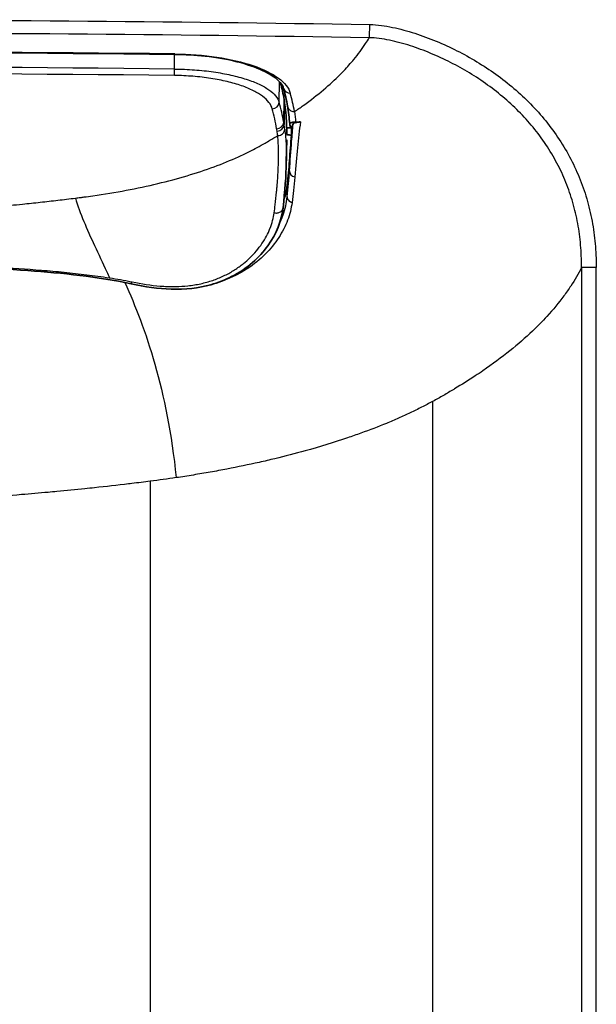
# Model space of a CAD drawing. Header units: millimetres. Extents: x 437 to 2596, y 423 to 1674.
# Tile 49 of 97: x 1235 to 1276, y 1486 to 1556. Entities that reach past the tile are written whole.
import ezdxf

# ---------------------------------------------------------------- set-up
doc = ezdxf.new("R2010")
doc.units = ezdxf.units.MM
doc.header["$LTSCALE"] = 5
doc.layers.add('0_CWD_4', color=7, linetype='Continuous', lineweight=25)
doc.layers.add('0_CWD_Line_035', color=7, linetype='Continuous', lineweight=35)

msp = doc.modelspace()

# ---------------------------------------------------------------- linework, layer by layer
at = {"layer": '0_CWD_4'}
for p, q in [((1245.562, 1552.359), (1245.562, 1553.402)), ((1250.028, 1551.817), (1250.028, 1551.816)), ((1253.002, 1549.998), (1253.027, 1551.449)), ((1253.318, 1548.579), (1253.346, 1550.197)), ((1253.374, 1550.028), (1253.345, 1548.411)), ((1253.73, 1545.108), (1253.73, 1545.837)), ((1253.566, 1543.267), (1253.566, 1544.091)), ((1274.494, 1538.255), (1274.494, 1368.369)), ((1275.54, 1538.255), (1274.494, 1538.255)), ((1275.534, 1302.657), (1275.542, 1538.255)), ((1263.908, 1528.725), (1263.905, 1387.168)), ((1243.835, 1523.052), (1243.834, 1387.167))]:
    msp.add_line(p, q, dxfattribs=at)
for centre, major_axis, ratio, start_param, end_param in [((1216.638, 1242.448), (909.717, 0), 0.34202, 1.53897, 1.602623), ((1245.586, 1553.902), (-0.005, -0.5), 0.029903, 0, 0.349244), ((1216.637, 1241.738), (-909.066, 0), 0.341866, 4.680566, 4.744212), ((1216.638, 1241.315), (-908.543, 0), 0.34202, 4.680564, 4.744214), ((1245.547, 1552.368), (-0.005, -0.5), 0.029903, 0.349232, 1.553634), ((1253.789, 1551.118), (-0.482, -0.133), 0.935556, 0.000714, 1.318761), ((1138.338, 1546.931), (115.962, 0), 0.34202, 0.060526, 0.093858), ((1252.505, 1550.007), (0.482, 0.133), 0.935556, 4.460354, 5.978492), ((1138.587, 1546.329), (114.922, -0.003), 0.340535, 0.057581, 0.093951), ((1138.521, 1545.867), (114.487, 0), 0.34202, 0.057511, 0.093861), ((1252.819, 1548.587), (0.493, 0.083), 0.938139, 4.555754, 6.087062), ((1144.618, 1546.459), (108.881, -0.015), 0.340445, 0.053085, 0.057627), ((1144.553, 1545.986), (108.446, 0), 0.34202, 0.052973, 0.057514), ((1252.846, 1548.419), (0.494, 0.077), 0.938375, 4.567931, 6.100888), ((1133.899, 1545.79), (119.114, 0), 0.34202, 0.044992, 0.053025), ((1133.968, 1546.367), (119.545, -0.13), 0.340531, 0.045369, 0.053405), ((1254.23, 1545.108), (-0.499, 0.034), 0.878973, 0.077513, 1.380752), ((1252.747, 1542.306), (0.33, -0.04), 0.552995, 4.451479, 4.874484)]:
    msp.add_ellipse(centre, major_axis=major_axis, ratio=ratio, start_param=start_param, end_param=end_param, dxfattribs=at)
for points in [[(1216.638, 1555.865), (1230.914, 1555.865), (1245.183, 1555.751), (1259.444, 1555.523)], [(1259.4, 1554.583), (1245.154, 1554.811), (1230.9, 1554.926), (1216.638, 1554.926)], [(1245.586, 1553.432), (1246.606, 1553.421), (1248.635, 1553.263), (1251.255, 1552.652), (1253.113, 1551.743), (1253.687, 1551.018), (1253.789, 1550.648)], [(1254.087, 1549.33), (1254.119, 1549.093), (1254.145, 1548.845), (1254.165, 1548.587)], [(1253.566, 1543.267), (1253.635, 1543.919), (1253.691, 1544.528), (1253.73, 1545.108)], [(1238.513, 1543.181), (1238.634, 1543.196), (1238.755, 1543.212), (1238.876, 1543.227)], [(1253.566, 1543.267), (1253.57, 1543.187), (1253.638, 1543.008), (1253.82, 1542.898), (1253.911, 1542.871)], [(1240.946, 1537.512), (1241.463, 1537.432), (1241.977, 1537.342), (1242.488, 1537.235)], [(1249.275, 1537.759), (1249.275, 1537.759), (1249.276, 1537.759), (1249.276, 1537.759)], [(1242.031, 1537.178), (1243.51, 1533.876), (1245.025, 1529.599), (1245.678, 1523.305)], [(1245.678, 1523.305), (1245.07, 1523.216), (1244.455, 1523.131), (1243.835, 1523.052)]]:
    msp.add_open_spline(points, degree=3, dxfattribs=at)
for points, knots in [([(1259.4, 1554.583), (1259.407, 1554.628), (1259.413, 1554.702), (1259.419, 1554.795), (1259.425, 1554.889), (1259.43, 1555.001), (1259.434, 1555.126), (1259.439, 1555.251), (1259.442, 1555.39), (1259.444, 1555.523)], [0, 0, 0, 0, 0.3333333, 0.3333333, 0.3333333, 0.6666667, 0.6666667, 0.6666667, 0.9999967, 0.9999967, 0.9999967, 0.9999967]), ([(1259.444, 1555.523), (1259.72, 1555.518), (1260.263, 1555.469), (1261.331, 1555.28), (1262.643, 1554.922), (1264.178, 1554.356), (1266.135, 1553.455), (1267.981, 1552.343), (1269.704, 1550.995), (1270.888, 1549.889), (1271.965, 1548.684), (1272.931, 1547.367), (1273.757, 1545.957), (1274.425, 1544.488), (1274.94, 1542.956), (1275.302, 1541.354), (1275.471, 1540.005), (1275.525, 1539.054), (1275.536, 1538.576), (1275.538, 1538.356), (1275.538, 1538.271), (1275.538, 1538.255)], [0, 0, 0, 0, 0.031438, 0.062875, 0.12575, 0.188626, 0.251501, 0.377251, 0.440127, 0.503002, 0.565877, 0.628752, 0.691628, 0.754503, 0.817378, 0.880253, 0.943129, 0.974566, 0.990285, 0.998145, 1, 1, 1, 1]), ([(1254.087, 1549.33), (1254.301, 1549.475), (1254.646, 1549.715), (1255.468, 1550.319), (1256.474, 1551.134), (1257.52, 1552.136), (1258.413, 1553.139), (1258.995, 1553.926), (1259.317, 1554.442), (1259.4, 1554.583)], [0, 0, 0, 0, 0.087366, 0.144599, 0.359224, 0.564309, 0.716931, 0.92297, 1, 1, 1, 1]), ([(1274.494, 1538.255), (1274.494, 1538.259), (1274.494, 1538.263), (1274.494, 1538.266), (1274.494, 1538.278), (1274.494, 1538.289), (1274.494, 1538.301), (1274.494, 1538.317), (1274.494, 1538.333), (1274.494, 1538.35), (1274.494, 1538.362), (1274.494, 1538.374), (1274.494, 1538.386), (1274.493, 1538.423), (1274.493, 1538.459), (1274.493, 1538.495), (1274.492, 1538.56), (1274.491, 1538.624), (1274.49, 1538.689), (1274.489, 1538.753), (1274.487, 1538.818), (1274.485, 1538.883), (1274.477, 1539.141), (1274.463, 1539.398), (1274.444, 1539.654), (1274.406, 1540.166), (1274.344, 1540.676), (1274.258, 1541.181), (1274.172, 1541.687), (1274.061, 1542.189), (1273.926, 1542.68), (1273.792, 1543.171), (1273.633, 1543.651), (1273.451, 1544.121), (1273.269, 1544.59), (1273.063, 1545.051), (1272.831, 1545.502), (1272.6, 1545.953), (1272.344, 1546.395), (1272.065, 1546.824), (1271.787, 1547.252), (1271.486, 1547.667), (1271.166, 1548.065), (1270.847, 1548.462), (1270.51, 1548.843), (1270.155, 1549.208), (1269.8, 1549.574), (1269.427, 1549.924), (1269.036, 1550.26), (1268.645, 1550.596), (1268.236, 1550.918), (1267.817, 1551.221), (1266.979, 1551.828), (1266.098, 1552.361), (1265.181, 1552.826), (1264.723, 1553.059), (1264.256, 1553.275), (1263.778, 1553.473), (1263.301, 1553.671), (1262.813, 1553.851), (1262.322, 1554.009), (1261.83, 1554.167), (1261.335, 1554.302), (1260.842, 1554.404), (1260.596, 1554.455), (1260.351, 1554.499), (1260.109, 1554.53), (1259.867, 1554.562), (1259.628, 1554.582), (1259.4, 1554.583)], [0.0000067, 0.0000067, 0.0000067, 0.0000067, 0.0004576, 0.0004576, 0.0004576, 0.0018305, 0.0018305, 0.0018305, 0.0037954, 0.0037954, 0.0037954, 0.0052691, 0.0052691, 0.0052691, 0.0096901, 0.0096901, 0.0096901, 0.0175498, 0.0175498, 0.0175498, 0.0254094, 0.0254094, 0.0254094, 0.056848, 0.056848, 0.056848, 0.1197251, 0.1197251, 0.1197251, 0.1826022, 0.1826022, 0.1826022, 0.2454793, 0.2454793, 0.2454793, 0.3083564, 0.3083564, 0.3083564, 0.3712335, 0.3712335, 0.3712335, 0.4341106, 0.4341106, 0.4341106, 0.4969877, 0.4969877, 0.4969877, 0.5598648, 0.5598648, 0.5598648, 0.6227419, 0.6227419, 0.6227419, 0.7484962, 0.7484962, 0.7484962, 0.8113733, 0.8113733, 0.8113733, 0.8742504, 0.8742504, 0.8742504, 0.9371275, 0.9371275, 0.9371275, 0.968566, 0.968566, 0.968566, 1, 1, 1, 1]), ([(1245.562, 1552.359), (1246.043, 1552.354), (1246.514, 1552.334), (1246.976, 1552.3), (1247.207, 1552.282), (1247.436, 1552.262), (1247.662, 1552.237), (1247.889, 1552.213), (1248.114, 1552.185), (1248.332, 1552.153), (1248.768, 1552.091), (1249.18, 1552.015), (1249.57, 1551.928), (1249.765, 1551.884), (1249.955, 1551.837), (1250.137, 1551.787), (1250.32, 1551.738), (1250.495, 1551.686), (1250.662, 1551.631), (1250.996, 1551.523), (1251.296, 1551.405), (1251.566, 1551.279), (1251.7, 1551.216), (1251.828, 1551.15), (1251.945, 1551.084), (1252.062, 1551.017), (1252.17, 1550.949), (1252.268, 1550.88), (1252.465, 1550.742), (1252.625, 1550.598), (1252.748, 1550.451), (1252.871, 1550.303), (1252.957, 1550.15), (1253.002, 1549.998)], [0, 0, 0, 0, 0.125, 0.125, 0.125, 0.1875, 0.1875, 0.1875, 0.25, 0.25, 0.25, 0.375, 0.375, 0.375, 0.437515, 0.437515, 0.437515, 0.5, 0.5, 0.5, 0.625, 0.625, 0.625, 0.6875, 0.6875, 0.6875, 0.75, 0.75, 0.75, 0.875, 0.875, 0.875, 1, 1, 1, 1]), ([(1252.505, 1549.537), (1252.463, 1549.689), (1252.383, 1549.842), (1252.268, 1549.989), (1252.153, 1550.137), (1252.004, 1550.281), (1251.82, 1550.419), (1251.728, 1550.488), (1251.627, 1550.556), (1251.517, 1550.622), (1251.408, 1550.689), (1251.289, 1550.755), (1251.163, 1550.818), (1250.911, 1550.944), (1250.63, 1551.061), (1250.318, 1551.17), (1250.005, 1551.279), (1249.661, 1551.379), (1249.296, 1551.467), (1248.931, 1551.554), (1248.547, 1551.629), (1248.138, 1551.692), (1247.934, 1551.723), (1247.724, 1551.752), (1247.512, 1551.776), (1247.3, 1551.801), (1247.086, 1551.821), (1246.87, 1551.839), (1246.438, 1551.873), (1245.997, 1551.893), (1245.547, 1551.898)], [0, 0, 0, 0, 0.125, 0.125, 0.125, 0.25, 0.25, 0.25, 0.3125, 0.3125, 0.3125, 0.375, 0.375, 0.375, 0.5, 0.5, 0.5, 0.625, 0.625, 0.625, 0.75, 0.75, 0.75, 0.8125, 0.8125, 0.8125, 0.875, 0.875, 0.875, 1, 1, 1, 1]), ([(1253.595, 1549.713), (1253.605, 1549.66), (1253.624, 1549.608), (1253.651, 1549.562), (1253.695, 1549.489), (1253.757, 1549.431), (1253.834, 1549.39), (1253.911, 1549.349), (1254.003, 1549.328), (1254.087, 1549.33)], [0.1195633, 0.1195633, 0.1195633, 0.1195633, 0.3333333, 0.3333333, 0.3333333, 0.6666667, 0.6666667, 0.6666667, 1, 1, 1, 1]), ([(1254.506, 1548.594), (1254.437, 1548.017), (1254.37, 1547.408), (1254.304, 1546.763), (1254.237, 1546.111), (1254.172, 1545.423), (1254.106, 1544.684)], [0.0000001, 0.0000001, 0.0000001, 0.0000001, 0.4970011, 0.4970011, 0.4970011, 1, 1, 1, 1]), ([(1252.893, 1547.623), (1252.956, 1547.624), (1253.021, 1547.636), (1253.081, 1547.66), (1253.14, 1547.683), (1253.194, 1547.718), (1253.24, 1547.76), (1253.286, 1547.802), (1253.323, 1547.853), (1253.349, 1547.908), (1253.376, 1547.964), (1253.39, 1548.025), (1253.392, 1548.084)], [0, 0, 0, 0, 0.25, 0.25, 0.25, 0.5, 0.5, 0.5, 0.75, 0.75, 0.75, 1, 1, 1, 1]), ([(1253.392, 1548.084), (1253.441, 1547.715), (1253.504, 1546.964), (1253.513, 1546.138), (1253.506, 1545.732)], [0, 0, 0, 0, 0.25, 0.4731335, 0.4731335, 0.4731335, 0.4731335]), ([(1253.73, 1545.108), (1253.781, 1545.857), (1253.867, 1547.005), (1253.955, 1548.053), (1253.99, 1548.451)], [0, 0, 0, 0, 0.6053666, 0.9999995, 0.9999995, 0.9999995, 0.9999995]), ([(1251.422, 1546.773), (1251.494, 1546.812), (1251.565, 1546.851), (1251.636, 1546.891), (1251.876, 1547.024), (1252.111, 1547.158), (1252.342, 1547.293), (1252.529, 1547.402), (1252.713, 1547.512), (1252.893, 1547.623)], [0, 0, 0, 0, 0.140477, 0.140477, 0.140477, 0.615591, 0.615591, 0.615591, 1, 1, 1, 1]), ([(1252.641, 1542.14), (1252.666, 1542.335), (1252.69, 1542.526), (1252.712, 1542.713), (1252.749, 1543.018), (1252.781, 1543.314), (1252.81, 1543.601), (1252.813, 1543.641), (1252.817, 1543.68), (1252.821, 1543.72), (1252.83, 1543.809), (1252.838, 1543.898), (1252.846, 1543.986), (1252.881, 1544.388), (1252.908, 1544.774), (1252.926, 1545.147), (1252.927, 1545.168), (1252.928, 1545.19), (1252.929, 1545.211), (1252.949, 1545.642), (1252.956, 1546.055), (1252.951, 1546.449), (1252.951, 1546.452), (1252.951, 1546.455), (1252.951, 1546.458), (1252.945, 1546.869), (1252.926, 1547.259), (1252.893, 1547.623)], [0, 0, 0, 0, 0.087522, 0.087522, 0.087522, 0.230323, 0.230323, 0.230323, 0.250002, 0.250002, 0.250002, 0.294942, 0.294942, 0.294942, 0.500004, 0.500004, 0.500004, 0.51188, 0.51188, 0.51188, 0.750006, 0.750006, 0.750006, 0.751755, 0.751755, 0.751755, 1, 1, 1, 1]), ([(1238.876, 1543.227), (1238.962, 1543.238), (1239.253, 1543.276), (1240.361, 1543.428), (1242.938, 1543.854), (1246.565, 1544.724), (1249.319, 1545.736), (1250.828, 1546.456), (1251.25, 1546.68), (1251.422, 1546.773)], [0, 0, 0, 0, 0.016708, 0.056992, 0.21813, 0.540407, 0.862684, 0.943253, 1, 1, 1, 1]), ([(1254.106, 1544.684), (1254.106, 1544.681), (1254.106, 1544.677), (1254.105, 1544.674), (1254.078, 1544.365), (1254.047, 1544.049), (1254.011, 1543.722), (1253.981, 1543.446), (1253.947, 1543.162), (1253.911, 1542.871)], [0, 0, 0, 0, 0.005844, 0.005844, 0.005844, 0.544549, 0.544549, 0.544549, 1, 1, 1, 1]), ([(1233.054, 1542.591), (1233.623, 1542.643), (1234.19, 1542.698), (1234.755, 1542.755), (1235.176, 1542.798), (1235.596, 1542.842), (1236.014, 1542.888), (1236.433, 1542.934), (1236.851, 1542.981), (1237.267, 1543.03), (1237.683, 1543.079), (1238.099, 1543.129), (1238.513, 1543.181)], [0, 0, 0, 0, 0.309288, 0.309288, 0.309288, 0.539525, 0.539525, 0.539525, 0.769763, 0.769763, 0.769763, 1, 1, 1, 1]), ([(1238.513, 1543.181), (1238.84, 1542.089), (1239.323, 1540.989), (1239.874, 1539.802), (1240.15, 1539.209), (1240.443, 1538.593), (1240.745, 1537.945), (1240.812, 1537.802), (1240.879, 1537.658), (1240.946, 1537.512)], [0, 0, 0, 0, 0.620992, 0.620992, 0.620992, 0.931487, 0.931487, 0.931487, 1, 1, 1, 1]), ([(1253.911, 1542.871), (1253.858, 1542.447), (1253.751, 1542.026), (1253.594, 1541.609), (1253.436, 1541.191), (1253.228, 1540.779), (1252.963, 1540.373), (1252.698, 1539.967), (1252.378, 1539.567), (1252.005, 1539.193), (1251.633, 1538.818), (1251.209, 1538.468), (1250.72, 1538.152), (1250.475, 1537.994), (1250.214, 1537.844), (1249.94, 1537.708), (1249.666, 1537.572), (1249.379, 1537.45), (1249.078, 1537.343), (1249.049, 1537.333), (1249.02, 1537.323), (1248.991, 1537.313)], [0.0000019, 0.0000019, 0.0000019, 0.0000019, 0.125, 0.125, 0.125, 0.25, 0.25, 0.25, 0.375, 0.375, 0.375, 0.5, 0.5, 0.5, 0.5625, 0.5625, 0.5625, 0.625, 0.625, 0.625, 0.6309296, 0.6309296, 0.6309296, 0.6309296]), ([(1252.994, 1541.291), (1253.104, 1541.52), (1253.373, 1542.173), (1253.522, 1542.837), (1253.566, 1543.267)], [0.8067487, 0.8067487, 0.8067487, 0.8067487, 0.875, 1, 1, 1, 1]), ([(1252.779, 1542.12), (1252.805, 1542.119), (1252.831, 1542.12), (1252.858, 1542.123), (1252.936, 1542.131), (1253.016, 1542.157), (1253.082, 1542.198), (1253.148, 1542.239), (1253.201, 1542.296), (1253.233, 1542.356), (1253.257, 1542.401), (1253.271, 1542.447), (1253.275, 1542.491)], [0, 0, 0, 0, 0.1035198, 0.1035198, 0.1035198, 0.4023465, 0.4023465, 0.4023465, 0.7011733, 0.7011733, 0.7011733, 0.9221213, 0.9221213, 0.9221213, 0.9221213]), ([(1242.488, 1537.235), (1242.51, 1537.23), (1242.533, 1537.226), (1242.555, 1537.221), (1243.224, 1537.084), (1243.884, 1536.982), (1244.538, 1536.931), (1244.707, 1536.918), (1244.876, 1536.908), (1245.044, 1536.902), (1245.212, 1536.896), (1245.379, 1536.893), (1245.545, 1536.894), (1245.581, 1536.895), (1245.617, 1536.895), (1245.653, 1536.896), (1245.946, 1536.901), (1246.232, 1536.919), (1246.51, 1536.949), (1246.822, 1536.982), (1247.125, 1537.031), (1247.419, 1537.095), (1247.713, 1537.16), (1247.999, 1537.24), (1248.272, 1537.333), (1248.544, 1537.425), (1248.803, 1537.531), (1249.049, 1537.647), (1249.295, 1537.763), (1249.528, 1537.89), (1249.748, 1538.026), (1249.969, 1538.162), (1250.178, 1538.308), (1250.372, 1538.459), (1250.401, 1538.481), (1250.429, 1538.503), (1250.457, 1538.526), (1250.619, 1538.656), (1250.771, 1538.79), (1250.914, 1538.927), (1251.25, 1539.249), (1251.536, 1539.591), (1251.776, 1539.946), (1251.897, 1540.123), (1252.005, 1540.304), (1252.101, 1540.486), (1252.193, 1540.659), (1252.273, 1540.833), (1252.343, 1541.008), (1252.346, 1541.017), (1252.35, 1541.025), (1252.353, 1541.033), (1252.496, 1541.4), (1252.593, 1541.77), (1252.641, 1542.14)], [0, 0, 0, 0, 0.004054, 0.004054, 0.004054, 0.125, 0.125, 0.125, 0.15625, 0.15625, 0.15625, 0.1875, 0.1875, 0.1875, 0.194338, 0.194338, 0.194338, 0.25, 0.25, 0.25, 0.3125, 0.3125, 0.3125, 0.375, 0.375, 0.375, 0.4375, 0.4375, 0.4375, 0.5, 0.5, 0.5, 0.5625, 0.5625, 0.5625, 0.571764, 0.571764, 0.571764, 0.625, 0.625, 0.625, 0.75, 0.75, 0.75, 0.8125, 0.8125, 0.8125, 0.872139, 0.872139, 0.872139, 0.875, 0.875, 0.875, 1, 1, 1, 1]), ([(1216.638, 1538.568), (1218.806, 1538.568), (1222.059, 1538.553), (1226.393, 1538.491), (1229.638, 1538.41), (1232.876, 1538.283), (1235.567, 1538.112), (1237.714, 1537.921), (1239.316, 1537.741), (1240.393, 1537.597), (1240.934, 1537.513), (1240.946, 1537.511)], [0, 0, 0, 0, 0.2662585, 0.3993878, 0.532517, 0.6656463, 0.7987756, 0.8653402, 0.9319048, 0.9984695, 1, 1, 1, 1]), ([(1274.494, 1538.255), (1274.27, 1537.811), (1274.015, 1537.37), (1273.727, 1536.931), (1273.573, 1536.695), (1273.408, 1536.459), (1273.235, 1536.224), (1272.875, 1535.737), (1272.475, 1535.254), (1272.036, 1534.775), (1271.711, 1534.42), (1271.364, 1534.068), (1270.996, 1533.719), (1270.501, 1533.25), (1269.969, 1532.786), (1269.398, 1532.327), (1268.801, 1531.847), (1268.162, 1531.374), (1267.482, 1530.907), (1267.301, 1530.783), (1267.117, 1530.659), (1266.93, 1530.536), (1266.462, 1530.227), (1265.976, 1529.922), (1265.473, 1529.62), (1265.453, 1529.608), (1265.433, 1529.596), (1265.412, 1529.584), (1265.17, 1529.439), (1264.923, 1529.295), (1264.673, 1529.152), (1264.422, 1529.008), (1264.167, 1528.866), (1263.908, 1528.725)], [0, 0, 0, 0, 0.130955, 0.130955, 0.130955, 0.201565, 0.201565, 0.201565, 0.348216, 0.348216, 0.348216, 0.456847, 0.456847, 0.456847, 0.602819, 0.602819, 0.602819, 0.755581, 0.755581, 0.755581, 0.796318, 0.796318, 0.796318, 0.898159, 0.898159, 0.898159, 0.902232, 0.902232, 0.902232, 0.951116, 0.951116, 0.951116, 1, 1, 1, 1]), ([(1242.488, 1537.235), (1242.48, 1537.18), (1242.474, 1537.105), (1242.482, 1537.082), (1242.486, 1537.081)], [0, 0, 0, 0, 0.2499862, 0.3538745, 0.3538745, 0.3538745, 0.3538745]), ([(1263.908, 1528.725), (1263.653, 1528.586), (1263.133, 1528.31), (1262.322, 1527.914), (1261.487, 1527.532), (1260.341, 1527.043), (1259.133, 1526.576), (1257.231, 1525.91), (1255.213, 1525.291), (1253.063, 1524.735), (1251.21, 1524.305), (1249.68, 1523.987), (1248.105, 1523.696), (1246.903, 1523.492), (1246.089, 1523.366), (1245.678, 1523.305)], [0, 0, 0, 0, 0.057139, 0.114278, 0.169636, 0.224993, 0.335708, 0.391066, 0.557139, 0.667854, 0.723212, 0.833927, 0.889285, 0.944642, 1, 1, 1, 1]), ([(1243.835, 1523.052), (1243.399, 1522.995), (1242.96, 1522.942), (1242.52, 1522.889), (1242.445, 1522.879), (1242.369, 1522.87), (1242.294, 1522.861), (1241.49, 1522.765), (1240.683, 1522.674), (1239.872, 1522.587), (1239.644, 1522.563), (1239.415, 1522.538), (1239.186, 1522.515), (1238.526, 1522.446), (1237.864, 1522.381), (1237.2, 1522.318), (1236.991, 1522.299), (1236.781, 1522.279), (1236.571, 1522.26), (1235.941, 1522.203), (1235.309, 1522.148), (1234.676, 1522.097), (1233.831, 1522.028), (1232.984, 1521.963), (1232.134, 1521.904), (1231.851, 1521.884), (1231.568, 1521.865), (1231.284, 1521.846), (1229.865, 1521.753), (1228.439, 1521.673), (1227.008, 1521.607), (1226.15, 1521.567), (1225.289, 1521.532), (1224.428, 1521.503), (1223.997, 1521.488), (1223.565, 1521.474), (1223.134, 1521.461), (1222.27, 1521.437), (1221.406, 1521.417), (1220.54, 1521.402), (1220.107, 1521.394), (1219.673, 1521.388), (1219.24, 1521.383), (1218.807, 1521.378), (1218.374, 1521.374), (1217.939, 1521.372), (1217.505, 1521.369), (1217.068, 1521.368), (1216.634, 1521.368)], [0, 0, 0, 0, 0.05, 0.05, 0.05, 0.058594, 0.058594, 0.058594, 0.15, 0.15, 0.15, 0.175781, 0.175781, 0.175781, 0.25, 0.25, 0.25, 0.273437, 0.273437, 0.273437, 0.34375, 0.34375, 0.34375, 0.4375, 0.4375, 0.4375, 0.46875, 0.46875, 0.46875, 0.625, 0.625, 0.625, 0.71875, 0.71875, 0.71875, 0.765625, 0.765625, 0.765625, 0.859375, 0.859375, 0.859375, 0.90625, 0.90625, 0.90625, 0.953125, 0.953125, 0.953125, 1, 1, 1, 1])]:
    msp.add_open_spline(points, degree=3, knots=knots, dxfattribs=at)
at = {"layer": '0_CWD_Line_035'}
for p, q in [((1253.835, 1548.165), (1253.531, 1548.165)), ((1253.835, 1548.165), (1253.765, 1548.399)), ((1253.99, 1548.451), (1253.869, 1548.165)), ((1253.869, 1547.652), (1253.869, 1548.165)), ((1253.533, 1547.324), (1253.506, 1545.753))]:
    msp.add_line(p, q, dxfattribs=at)
for centre, major_axis, ratio, start_param, end_param in [((1138.469, 1547.935), (115.068, -0.001), 0.34202, 0.057511, 0.087315), ((1144.865, 1548.06), (108.661, 0), 0.34202, 0.052968, 0.057524), ((1133.635, 1547.862), (119.906, -0.006), 0.342018, 0.047947, 0.052994), ((1151.02, 1548.165), (102.78, 0), 0.087156, 0.02608, 0.030755)]:
    msp.add_ellipse(centre, major_axis=major_axis, ratio=ratio, start_param=start_param, end_param=end_param, dxfattribs=at)
for points in [[(1245.58, 1553.402), (1226.295, 1553.612), (1206.98, 1553.612), (1187.695, 1553.402)], [(1253.595, 1549.713), (1253.52, 1550.137), (1253.424, 1550.561), (1253.307, 1550.985)], [(1253.749, 1548.452), (1253.715, 1548.901), (1253.663, 1549.326), (1253.595, 1549.713)], [(1253.537, 1547.702), (1253.648, 1547.686), (1253.758, 1547.67), (1253.869, 1547.652)], [(1253.506, 1545.732), (1253.489, 1544.755), (1253.407, 1543.693), (1253.275, 1542.491)], [(1253.338, 1543.09), (1253.452, 1543.422), (1253.529, 1543.757), (1253.566, 1544.091)], [(1253.275, 1542.491), (1253.275, 1542.491), (1253.275, 1542.491), (1253.275, 1542.491)], [(1252.893, 1542.128), (1252.893, 1542.128), (1252.893, 1542.128), (1252.893, 1542.128)], [(1242.486, 1537.081), (1242.486, 1537.081), (1242.486, 1537.081), (1242.486, 1537.081)]]:
    msp.add_open_spline(points, degree=3, dxfattribs=at)
for points, knots in [([(1253.307, 1550.985), (1253.273, 1551.107), (1253.201, 1551.247), (1252.834, 1551.677), (1252.406, 1551.987), (1251.324, 1552.491), (1250.705, 1552.704), (1249.322, 1553.049), (1248.542, 1553.186), (1247.036, 1553.35), (1246.306, 1553.394), (1245.58, 1553.402)], [0, 0, 0, 0, 0.174113, 0.174113, 0.48517, 0.48517, 0.746464, 0.746464, 1.003826, 1.003826, 1.221762, 1.221762, 1.221762, 1.221762]), ([(1253.537, 1547.702), (1253.537, 1547.884), (1253.534, 1548.062), (1253.514, 1548.797), (1253.472, 1549.337), (1253.404, 1549.821)], [0.3099233, 0.3099233, 0.3099233, 0.3099233, 0.4421587, 0.4421587, 0.8686184, 0.8686184, 0.8686184, 0.8686184]), ([(1253.751, 1548.441), (1253.748, 1548.448), (1253.747, 1548.463), (1253.757, 1548.485), (1253.777, 1548.504), (1253.807, 1548.523), (1253.845, 1548.54), (1253.895, 1548.555), (1253.957, 1548.569), (1254.039, 1548.581), (1254.117, 1548.587), (1254.165, 1548.587)], [0, 0, 0, 0, 0.1111111, 0.2222222, 0.3333333, 0.4444444, 0.5555556, 0.6666667, 0.7777778, 0.8888889, 0.999992, 0.999992, 0.999992, 0.999992]), ([(1254.506, 1548.594), (1254.489, 1548.594), (1254.472, 1548.593), (1254.439, 1548.591), (1254.422, 1548.59), (1254.363, 1548.586), (1254.329, 1548.581), (1254.257, 1548.57), (1254.193, 1548.559), (1254.053, 1548.514), (1254.003, 1548.482), (1253.99, 1548.451)], [-0.2595495, -0.2595495, -0.2595495, -0.2595495, -0.2469822, -0.2469822, -0.2321915, -0.2321915, -0.1912163, -0.1912163, -0.1076953, -0.1076953, -0.000001, -0.000001, -0.000001, -0.000001]), ([(1254.165, 1548.587), (1254.222, 1548.588), (1254.279, 1548.589), (1254.393, 1548.592), (1254.45, 1548.593), (1254.506, 1548.594)], [-0.03500285, -0.03500285, -0.03500285, -0.03500285, -0.01750186, -0.01750186, -0.00000102, -0.00000102, -0.00000102, -0.00000102]), ([(1253.73, 1545.837), (1253.753, 1546.153), (1253.776, 1546.461), (1253.822, 1547.064), (1253.845, 1547.362), (1253.869, 1547.652)], [0.0000094, 0.0000094, 0.0000094, 0.0000094, 0.2059781, 0.2059781, 0.4173866, 0.4173866, 0.4173866, 0.4173866]), ([(1253.73, 1545.837), (1253.71, 1545.557), (1253.686, 1545.271), (1253.631, 1544.689), (1253.6, 1544.394), (1253.566, 1544.091)], [0.00001, 0.00001, 0.00001, 0.00001, 0.1827727, 0.1827727, 0.3606432, 0.3606432, 0.3606432, 0.3606432]), ([(1253.275, 1542.491), (1253.175, 1541.575), (1252.809, 1540.644), (1251.596, 1538.957), (1250.728, 1538.168), (1249.166, 1537.367), (1248.668, 1537.17), (1247.281, 1536.786), (1246.315, 1536.678), (1244.4, 1536.733), (1243.435, 1536.874), (1242.486, 1537.081)], [0, 0, 0, 0, 0.48587, 0.48587, 0.966293, 0.966293, 1.162077, 1.162077, 1.476442, 1.476442, 1.768797, 1.768797, 1.768797, 1.768797]), ([(1242.486, 1537.082), (1240.073, 1537.608), (1237.598, 1537.844), (1229.627, 1538.444), (1224.086, 1538.479), (1217.916, 1538.498), (1217.277, 1538.499), (1216.638, 1538.499)], [0, 0, 0, 0, 0.743689, 0.743689, 2.402999, 2.402999, 2.594749, 2.594749, 2.594749, 2.594749])]:
    msp.add_open_spline(points, degree=3, knots=knots, dxfattribs=at)

doc.saveas('drawing.dxf')
